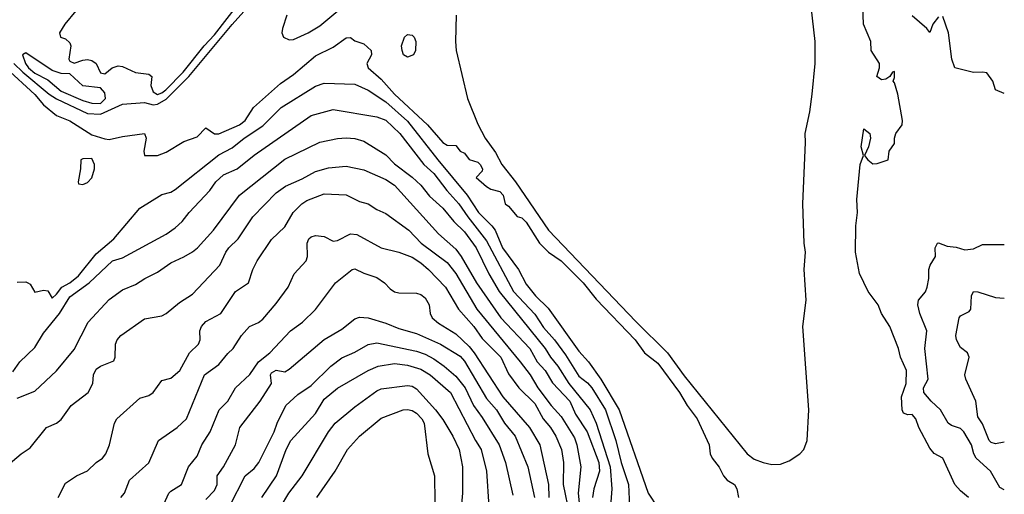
# Model space of a CAD drawing. Header units: metres. Extents: x -51132 to -49532, y -231222 to -229437.
# Tile 209 of 256: x -49644 to -49532, y -230751 to -230697. Entities that reach past the tile are written whole.
import ezdxf

# ---------------------------------------------------------------- set-up
doc = ezdxf.new("R2010")
doc.units = ezdxf.units.M
for name, color, linetype in [('CONTOUR_HALF', 8, 'Continuous'), ('CONTOUR_INDEX', 1, 'Continuous'), ('CONTOUR_INTER', 3, 'Continuous')]:
    doc.layers.add(name, color=color, linetype=linetype)

msp = doc.modelspace()

# ---------------------------------------------------------------- linework, layer by layer
at = {"layer": 'CONTOUR_HALF'}
for points, elevation in [([(-49644.45, -230701.76), (-49643.44, -230702.76), (-49640.45, -230705.26), (-49639.58, -230705.8), (-49636.08, -230707.46), (-49634.58, -230707.55), (-49632.08, -230706.39), (-49629.58, -230706.22), (-49628.58, -230706.46), (-49628.08, -230706.4), (-49627.08, -230705.81), (-49624.52, -230703.26), (-49619.58, -230697.3), (-49617.58, -230695.08)], 76.5), ([(-49594.04, -230696.26), (-49594.14, -230699.26), (-49594.05, -230700.26), (-49592.74, -230705.76), (-49591.58, -230708.66), (-49590.73, -230710.26), (-49589.58, -230711.92), (-49588.83, -230713.26), (-49587.29, -230715.26), (-49583.52, -230720.76), (-49573.58, -230731.18), (-49569.96, -230734.76), (-49568.08, -230737.38), (-49560.88, -230746.26), (-49560.08, -230746.87), (-49559.08, -230747.26), (-49558.08, -230747.49), (-49557.08, -230747.43), (-49556.08, -230747.08), (-49554.87, -230746.26), (-49554.44, -230745.76), (-49554.06, -230744.76), (-49553.87, -230741.26), (-49554.53, -230731.76), (-49554.16, -230728.76), (-49554.4, -230725.26), (-49554.23, -230723.26), (-49554.39, -230722.26), (-49554.56, -230717.76), (-49554.23, -230710.76), (-49554.28, -230709.76), (-49553.73, -230707.26), (-49553.47, -230705.26), (-49553.14, -230701.76), (-49553.14, -230699.26), (-49553.58, -230695.25)], 76.5), ([(-49613.36, -230696.26), (-49613.84, -230697.76), (-49613.9, -230698.26), (-49613.73, -230698.76), (-49613.08, -230699.05), (-49612.58, -230699.02), (-49610.9, -230698.26), (-49609.58, -230697.48), (-49607.53, -230695.76)], 76.5), ([(-49539.08, -230696.43), (-49539.73, -230697.26), (-49540.08, -230698.21), (-49540.41, -230697.76), (-49542.08, -230696.34)], 77.5), ([(-49531.58, -230705.19), (-49532.6, -230704.76), (-49532.9, -230703.76), (-49533.58, -230702.83), (-49534.08, -230702.73), (-49535.08, -230702.79), (-49537.21, -230702.26), (-49537.57, -230701.26), (-49537.93, -230698.26), (-49538.58, -230696.39)], 77.5), ([(-49644.08, -230726.71), (-49643.08, -230726.65), (-49642.85, -230726.76), (-49642.58, -230726.93), (-49642.08, -230727.84), (-49641.08, -230727.61), (-49640.58, -230727.67), (-49640.08, -230728.53), (-49639.58, -230728.07), (-49638.99, -230727.26), (-49638.08, -230726.76), (-49637.08, -230725.99), (-49635.08, -230723.47), (-49633.07, -230721.76), (-49630.08, -230718.26), (-49627.58, -230716.71), (-49626.58, -230716.44), (-49626.08, -230716.14), (-49621.08, -230712.19), (-49619.58, -230711.37), (-49618.21, -230710.26), (-49616.08, -230708.86), (-49613.98, -230706.76), (-49610.08, -230704.36), (-49609.08, -230703.99), (-49605.58, -230704.12), (-49604.08, -230704.79), (-49602.08, -230706.14), (-49599.58, -230708.33), (-49596.14, -230712.76), (-49592.81, -230716.76), (-49591.52, -230718.76), (-49589.97, -230720.26), (-49589.61, -230720.76), (-49588.76, -230722.76), (-49586.94, -230725.26), (-49586.08, -230726.91), (-49585, -230728.26), (-49583.58, -230729.67), (-49580.08, -230734.57), (-49578.97, -230735.76), (-49577.58, -230737.76), (-49575.49, -230741.26), (-49572.16, -230750.76), (-49571.08, -230752.42)], 77.5), ([(-49644.08, -230739.92), (-49642.08, -230739.12), (-49639.58, -230736.79), (-49637.58, -230734.36), (-49635.97, -230731.26), (-49633.58, -230728.66), (-49632.08, -230727.55), (-49630.58, -230726.97), (-49629.53, -230726.26), (-49628.08, -230725.55), (-49626.58, -230724.48), (-49625.08, -230723.82), (-49624.08, -230723.22), (-49623.53, -230722.76), (-49621.72, -230720.76), (-49618.74, -230716.76), (-49613.58, -230712.65), (-49609.58, -230710.72), (-49607.58, -230710.32), (-49606.58, -230710.24), (-49605.58, -230710.3), (-49604.58, -230710.63), (-49602.08, -230712.16), (-49601.08, -230713.19), (-49599.08, -230714.71), (-49598.08, -230715.64), (-49597.08, -230716.9), (-49595.58, -230718.24), (-49594.31, -230719.76), (-49593.08, -230720.96), (-49591.77, -230722.76), (-49590.33, -230725.76), (-49589.16, -230727.76), (-49583.92, -230734.26), (-49583.29, -230735.26), (-49582.46, -230736.26), (-49581.2, -230738.26), (-49578.79, -230741.26), (-49578.08, -230742.76), (-49576.48, -230747.76), (-49576.31, -230750.26), (-49576.44, -230751.76)], 78.5), ([(-49639.42, -230751.26), (-49638.58, -230749.61), (-49637.3, -230748.76), (-49636.08, -230748.2), (-49635.08, -230747.25), (-49634.37, -230746.76), (-49633.96, -230746.26), (-49633.54, -230745.26), (-49632.99, -230742.76), (-49632.71, -230742.26), (-49630.08, -230739.91), (-49629.08, -230739.6), (-49628.58, -230739.28), (-49627.58, -230737.9), (-49626.58, -230737.63), (-49625.54, -230736.76), (-49624.45, -230734.76), (-49623.41, -230733.76), (-49623.23, -230733.26), (-49623.25, -230732.26), (-49623.06, -230731.76), (-49622.58, -230731.17), (-49620.88, -230730.26), (-49619.21, -230727.76), (-49617.73, -230726.76), (-49617.23, -230725.26), (-49616.71, -230724.26), (-49615.08, -230721.82), (-49613.58, -230720.4), (-49612.64, -230718.76), (-49611.63, -230717.76), (-49611.08, -230717.4), (-49609.08, -230716.64), (-49606.58, -230716.73), (-49605.08, -230717.48), (-49604.08, -230717.77), (-49603.08, -230718.41), (-49602.08, -230718.85), (-49599.44, -230720.76), (-49598.03, -230722.26), (-49595.08, -230724.44), (-49594.08, -230725.7), (-49591.69, -230729.76), (-49586.74, -230735.76), (-49585.62, -230737.26), (-49584.76, -230738.76), (-49583.24, -230740.76), (-49582.08, -230742.01), (-49580.58, -230744.43), (-49580.29, -230745.26), (-49579.85, -230747.76), (-49580.13, -230750.76), (-49579.68, -230755.26)], 79.5), ([(-49531.58, -230750.36), (-49532.08, -230750.09), (-49533.17, -230748.26), (-49534.77, -230746.76), (-49535.06, -230746.26), (-49535.32, -230745.26), (-49536.21, -230743.76), (-49536.58, -230743.39), (-49537.58, -230743.03), (-49537.96, -230742.76), (-49538.84, -230741.26), (-49539.93, -230740.26), (-49540.74, -230739.26), (-49540.78, -230738.76), (-49540.24, -230737.76), (-49540.65, -230734.26), (-49540.41, -230732.26), (-49541.21, -230730.26), (-49541.42, -230729.26), (-49541.37, -230728.76), (-49540.58, -230727.79), (-49540.37, -230727.26), (-49540.17, -230726.26), (-49540.18, -230725.26), (-49540.03, -230724.76), (-49539.43, -230723.76), (-49539.45, -230722.76), (-49539.2, -230722.26), (-49539.08, -230722.2), (-49538.08, -230722.6), (-49537.08, -230722.69), (-49536.08, -230723.01), (-49535.08, -230722.88), (-49534.08, -230722.39), (-49531.58, -230722.41)], 77.5), ([(-49627.72, -230752.76), (-49626.78, -230750.76), (-49626.58, -230750.52), (-49625.34, -230749.76), (-49624.55, -230747.76), (-49623.58, -230746.55), (-49623.05, -230745.26), (-49622.1, -230743.76), (-49621.07, -230741.26), (-49620.06, -230740.26), (-49619.2, -230738.76), (-49617.58, -230737.23), (-49616.56, -230735.76), (-49615.3, -230734.76), (-49612.93, -230732.26), (-49611.56, -230731.26), (-49610.08, -230729.82), (-49607.79, -230726.76), (-49605.91, -230725.26), (-49605.58, -230725.19), (-49604.58, -230725.68), (-49603.08, -230726.17), (-49602.2, -230726.76), (-49601.58, -230727.46), (-49601.08, -230727.8), (-49600.58, -230727.92), (-49598.58, -230727.94), (-49598.08, -230728.11), (-49597.58, -230728.47), (-49597.14, -230729.26), (-49597.02, -230730.26), (-49596.77, -230730.76), (-49596.08, -230731.36), (-49594.08, -230732.59), (-49592.58, -230734.04), (-49591.99, -230734.76), (-49588.73, -230739.76), (-49585.71, -230743.26), (-49584.52, -230745.26), (-49583.52, -230749.76), (-49583.48, -230751.26)], 80.5), ([(-49619.87, -230752.26), (-49618.08, -230748.79), (-49617.08, -230747.96), (-49616.52, -230747.26), (-49614.78, -230743.76), (-49614.46, -230742.76), (-49613.47, -230740.76), (-49612.08, -230739.52), (-49610.58, -230738.47), (-49608.33, -230736.26), (-49607.08, -230735.32), (-49605.58, -230734.69), (-49604.08, -230733.82), (-49603.08, -230733.63), (-49598.58, -230734.56), (-49597.58, -230734.89), (-49596.58, -230735.42), (-49595.4, -230736.26), (-49594.08, -230737.43), (-49593.01, -230738.76), (-49592.07, -230740.76), (-49591.08, -230742.12), (-49589.13, -230745.26), (-49588.42, -230747.26), (-49587.58, -230750.99)], 81.5), ([(-49614.08, -230752.35), (-49613.13, -230750.76), (-49611.61, -230748.76), (-49608.58, -230743.76), (-49607.84, -230742.76), (-49605.58, -230740.91), (-49603.08, -230739.09), (-49602.58, -230738.84), (-49599.58, -230738.48), (-49599.08, -230738.55), (-49598.58, -230738.84), (-49596.42, -230741.26), (-49595.58, -230742.37), (-49594.42, -230744.26), (-49593.72, -230745.76), (-49593.31, -230747.76), (-49593.33, -230750.76), (-49593.59, -230753.76)], 82.5)]:
    msp.add_lwpolyline(points, dxfattribs=dict(at, elevation=elevation))
at = {"layer": 'CONTOUR_INDEX', "elevation": 80}
msp.add_lwpolyline([(-49632.28, -230751.26), (-49631.85, -230750.76), (-49631.29, -230749.26), (-49629.08, -230747.29), (-49627.96, -230744.76), (-49625.84, -230743.26), (-49624.78, -230742.26), (-49622.74, -230737.26), (-49621.08, -230736.1), (-49620.08, -230734.82), (-49619.48, -230734.26), (-49618.5, -230732.76), (-49617.61, -230731.76), (-49616.58, -230731.28), (-49616.08, -230730.92), (-49614.58, -230729.14), (-49613.2, -230727.26), (-49612.52, -230725.76), (-49611.13, -230724.26), (-49610.98, -230723.76), (-49611.04, -230722.26), (-49610.83, -230721.76), (-49610.58, -230721.53), (-49610.08, -230721.36), (-49609.08, -230721.5), (-49608.08, -230722), (-49607.58, -230721.93), (-49606.08, -230721.2), (-49605.38, -230721.26), (-49602.58, -230722.79), (-49600.58, -230723.29), (-49599.08, -230723.86), (-49598.08, -230724.49), (-49597.19, -230725.26), (-49595.25, -230727.26), (-49593.78, -230729.76), (-49592.04, -230731.76), (-49591.08, -230733.11), (-49588.96, -230735.26), (-49588.08, -230737.14), (-49586.91, -230738.76), (-49585.08, -230740.54), (-49584.12, -230742.26), (-49583.29, -230743.26), (-49582.68, -230744.26), (-49582.05, -230745.76), (-49581.8, -230747.26), (-49581.84, -230749.76), (-49581.15, -230753.26)], dxfattribs=at)
at = {"layer": 'CONTOUR_INTER'}
for points, elevation in [([(-49637.39, -230695.76), (-49638.65, -230697.26), (-49639.27, -230698.26), (-49639.15, -230698.76), (-49638.58, -230698.93), (-49638.08, -230699.39), (-49637.98, -230699.76), (-49638.19, -230701.26), (-49638.08, -230701.51), (-49637.58, -230701.74), (-49636.58, -230701.38), (-49636.08, -230701.3), (-49635.58, -230701.4), (-49635.08, -230701.77), (-49634.58, -230702.82), (-49634.08, -230702.94), (-49633.25, -230702.26), (-49632.58, -230702.04), (-49632.08, -230702.1), (-49630.58, -230702.77), (-49629.08, -230702.98), (-49628.75, -230703.26), (-49628.83, -230704.26), (-49628.58, -230704.98), (-49628.08, -230705.3), (-49627.58, -230705.12), (-49627.15, -230704.76), (-49625.17, -230702.76), (-49622.77, -230699.76), (-49621.58, -230698.48), (-49618.71, -230694.76)], 76), ([(-49535.67, -230751.26), (-49536.58, -230750.49), (-49537.23, -230749.76), (-49538.58, -230746.77), (-49539.58, -230746.23), (-49540.08, -230745.64), (-49541.34, -230743.26), (-49541.66, -230742.26), (-49542.08, -230741.8), (-49542.58, -230741.81), (-49543.08, -230741.64), (-49543.22, -230741.26), (-49543.28, -230739.76), (-49542.76, -230738.26), (-49542.74, -230736.76), (-49543.41, -230735.26), (-49543.64, -230734.26), (-49544.63, -230731.76), (-49545.56, -230730.26), (-49545.95, -230729.26), (-49547.08, -230727.76), (-49548.08, -230725.72), (-49548.54, -230723.26), (-49548.5, -230720.26), (-49548.33, -230718.76), (-49548.4, -230717.26), (-49548.01, -230713.26), (-49547.63, -230712.26), (-49547.9, -230711.26), (-49547.58, -230709.22), (-49546.9, -230709.76), (-49546.82, -230710.26), (-49547.05, -230711.26), (-49547.51, -230712.26), (-49547.13, -230712.76), (-49546.58, -230713.19), (-49546.08, -230713.17), (-49544.82, -230712.76), (-49544.69, -230711.76), (-49544.08, -230710.89), (-49544.1, -230710.26), (-49543.96, -230709.76), (-49543.22, -230708.76), (-49543.2, -230708.26), (-49543.7, -230705.26), (-49544.08, -230703.96), (-49544.25, -230703.76), (-49544.08, -230703.35), (-49544.08, -230702.69), (-49544.31, -230702.76), (-49544.62, -230703.26), (-49545.08, -230703.55), (-49545.58, -230703.64), (-49546.11, -230703.26), (-49545.79, -230702.26), (-49545.79, -230701.76), (-49546.77, -230700.26), (-49546.8, -230699.26), (-49547.64, -230697.26), (-49547.7, -230695.26)], 77), ([(-49645.37, -230702.26), (-49642.08, -230705.31), (-49641.08, -230706.46), (-49639.58, -230707.7), (-49638.08, -230708.28), (-49635.58, -230709.88), (-49634.08, -230710.36), (-49633.58, -230710.41), (-49632.08, -230710.07), (-49629.58, -230709.75), (-49629.36, -230710.26), (-49629.65, -230711.76), (-49629.58, -230712.26), (-49628.08, -230712.25), (-49627.08, -230711.88), (-49625.08, -230710.67), (-49623.58, -230710.11), (-49622.58, -230709.1), (-49621.58, -230709.79), (-49621.08, -230709.77), (-49618.75, -230708.76), (-49618.1, -230708.26), (-49617.13, -230706.76), (-49614.08, -230704.04), (-49612.58, -230703.02), (-49610.08, -230700.88), (-49608.08, -230699.91), (-49606.58, -230698.84), (-49606.08, -230698.81), (-49605.58, -230699.18), (-49604.58, -230699.51), (-49603.73, -230700.26), (-49603.71, -230700.76), (-49604.22, -230701.76), (-49604.08, -230702.26), (-49602.58, -230703.56), (-49601.08, -230705.27), (-49597.3, -230708.76), (-49595.58, -230710.78), (-49595.08, -230711.08), (-49594.08, -230711.12), (-49593.58, -230711.76), (-49593.08, -230712), (-49592.58, -230712.72), (-49591.58, -230713.01), (-49591.31, -230713.26), (-49591.05, -230713.76), (-49591.08, -230714.03), (-49591.78, -230714.76), (-49590.58, -230715.8), (-49590.08, -230716.09), (-49589.08, -230716.36), (-49588.71, -230716.76), (-49588.48, -230717.76), (-49588.08, -230718.03), (-49587.08, -230719.21), (-49586.58, -230719.37), (-49586.08, -230719.87), (-49584.57, -230722.26), (-49583.52, -230723.26), (-49582.08, -230724.27), (-49579.56, -230726.76), (-49578.08, -230728.65), (-49573.65, -230733.26), (-49572.59, -230734.76), (-49571.08, -230735.93), (-49568.6, -230739.26), (-49567.71, -230740.76), (-49566.6, -230742.26), (-49565.2, -230745.26), (-49565.09, -230746.26), (-49564.86, -230746.76), (-49564.08, -230747.78), (-49563.58, -230748.78), (-49563.17, -230749.26), (-49562.34, -230749.76), (-49562.07, -230750.26), (-49561.87, -230751.26)], 77), ([(-49599.95, -230698.76), (-49599.58, -230698.46), (-49599.08, -230698.53), (-49598.84, -230698.76), (-49598.66, -230699.26), (-49598.67, -230700.26), (-49598.92, -230700.76), (-49599.58, -230701.04), (-49600.06, -230700.76), (-49600.19, -230700.26), (-49600.27, -230699.76), (-49599.95, -230698.76)], 77), ([(-49643.08, -230700.53), (-49643.47, -230700.76), (-49643.13, -230701.76), (-49642.77, -230702.26), (-49642.08, -230702.87), (-49640.58, -230703.61), (-49639.08, -230704.9), (-49636.58, -230705.99), (-49635.58, -230706.29), (-49634.58, -230706.31), (-49634, -230705.76), (-49634.08, -230705.09), (-49634.58, -230704.54), (-49636.58, -230704.32), (-49638.08, -230702.95), (-49639.08, -230702.89), (-49640.08, -230702.55), (-49643.08, -230700.53)], 76), ([(-49644.58, -230736.91), (-49643.78, -230735.76), (-49642.08, -230734.16), (-49641.08, -230732.5), (-49639.25, -230730.26), (-49638.08, -230728.35), (-49635.89, -230726.76), (-49633.21, -230724.26), (-49632.08, -230723.92), (-49627.08, -230721.21), (-49626.08, -230720.49), (-49625.27, -230719.76), (-49624.49, -230718.76), (-49622.12, -230716.26), (-49621.43, -230715.26), (-49620.58, -230714.47), (-49619, -230713.76), (-49617.08, -230712.22), (-49610.58, -230707.68), (-49608.08, -230707.01), (-49603.08, -230707.85), (-49602.08, -230708.22), (-49600.48, -230709.76), (-49597.74, -230713.26), (-49596.58, -230714.29), (-49595.13, -230716.26), (-49593.73, -230717.76), (-49592.73, -230719.26), (-49590.58, -230721.97), (-49587.51, -230727.76), (-49585.08, -230730.34), (-49584.08, -230731.88), (-49582.86, -230733.26), (-49581.58, -230734.97), (-49580.08, -230737.4), (-49579.08, -230738.18), (-49578.58, -230738.76), (-49577.03, -230741.26), (-49575.84, -230744.76), (-49575.24, -230747.26), (-49574.42, -230749.76), (-49574.3, -230752.26)], 78), ([(-49645.36, -230747.76), (-49643.61, -230746.26), (-49642.58, -230745.58), (-49640.74, -230743.26), (-49639.58, -230742.76), (-49639.08, -230742.36), (-49637.94, -230740.76), (-49635.98, -230739.26), (-49635.44, -230738.26), (-49635.37, -230737.26), (-49635.08, -230736.62), (-49634.58, -230736.28), (-49633.08, -230735.67), (-49632.92, -230735.26), (-49632.86, -230733.76), (-49632.7, -230733.26), (-49632.28, -230732.76), (-49629.58, -230730.88), (-49627.58, -230730.53), (-49627.1, -230730.26), (-49625.58, -230729.01), (-49624.08, -230728.08), (-49620.97, -230724.76), (-49620.31, -230723.26), (-49619.94, -230722.76), (-49618.91, -230721.76), (-49617.23, -230719.26), (-49614.58, -230716.49), (-49613.49, -230715.76), (-49611.58, -230714.92), (-49610.08, -230714.06), (-49608.58, -230713.67), (-49606.58, -230713.48), (-49604.58, -230713.88), (-49602.08, -230715), (-49601.08, -230715.64), (-49596.08, -230721.17), (-49594.08, -230722.95), (-49593.48, -230723.76), (-49591.74, -230726.76), (-49588.96, -230730.76), (-49585.64, -230734.26), (-49584.8, -230735.76), (-49583.92, -230736.76), (-49583.08, -230738.19), (-49581.11, -230740.26), (-49580.44, -230741.76), (-49579.13, -230743.76), (-49577.8, -230747.26), (-49577.71, -230748.26), (-49578.36, -230750.26), (-49578.51, -230751.26)], 79), ([(-49636.58, -230712.62), (-49636.84, -230712.76), (-49636.85, -230713.76), (-49637.13, -230715.26), (-49637.08, -230715.49), (-49636.58, -230715.57), (-49636.08, -230715.32), (-49635.58, -230714.81), (-49635.25, -230713.76), (-49635.27, -230713.26), (-49635.58, -230712.6), (-49636.58, -230712.62)], 77), ([(-49531.58, -230744.95), (-49532.58, -230745.12), (-49533.08, -230744.96), (-49533.29, -230744.76), (-49534.08, -230742.84), (-49534.58, -230742.06), (-49534.81, -230740.26), (-49535.97, -230737.76), (-49536.09, -230737.26), (-49535.58, -230735.26), (-49535.76, -230734.76), (-49536.58, -230734.16), (-49537.02, -230733.26), (-49537.11, -230732.76), (-49536.73, -230730.76), (-49536.58, -230730.53), (-49535.58, -230730.04), (-49535.4, -230729.76), (-49535.33, -230728.26), (-49535.1, -230727.76), (-49534.58, -230727.79), (-49532.58, -230728.45), (-49531.58, -230728.5)], 78), ([(-49622.58, -230751.49), (-49621.58, -230750.45), (-49621.3, -230749.76), (-49621.29, -230748.76), (-49620.58, -230747.74), (-49619.21, -230745.26), (-49618.69, -230743.26), (-49616.4, -230740.26), (-49615.09, -230738.26), (-49615.19, -230737.26), (-49615.08, -230737.04), (-49614.58, -230736.74), (-49613.58, -230736.92), (-49613.08, -230736.63), (-49609.08, -230733.22), (-49607.08, -230732.06), (-49605.58, -230730.88), (-49605.08, -230730.67), (-49604.08, -230730.77), (-49602.08, -230731.38), (-49600.58, -230731.99), (-49598.58, -230732.54), (-49595.82, -230733.76), (-49593.58, -230735.14), (-49593.08, -230735.72), (-49590.58, -230739.95), (-49589.44, -230741.26), (-49588.54, -230742.76), (-49587.34, -230744.26), (-49585.89, -230747.76), (-49585.14, -230751.26)], 81), ([(-49616.18, -230751.26), (-49614.51, -230748.76), (-49613.43, -230745.76), (-49612.88, -230744.76), (-49610.08, -230741.68), (-49609.08, -230740.03), (-49607.58, -230738.8), (-49604.08, -230736.77), (-49602.95, -230736.26), (-49601.08, -230735.96), (-49599.58, -230736.14), (-49598.08, -230736.62), (-49597.02, -230737.26), (-49594.68, -230739.26), (-49591.84, -230744.76), (-49591.19, -230745.76), (-49590.6, -230748.26), (-49590.31, -230752.26)], 82), ([(-49609.93, -230751.26), (-49607.85, -230748.26), (-49606.44, -230745.76), (-49605.05, -230744.26), (-49602.58, -230742.22), (-49600.08, -230741.27), (-49599.58, -230741.2), (-49599.08, -230741.32), (-49598.58, -230741.62), (-49597.98, -230742.26), (-49597.69, -230742.76), (-49597.28, -230746.26), (-49596.5, -230748.76), (-49596.48, -230751.76)], 83)]:
    msp.add_lwpolyline(points, dxfattribs=dict(at, elevation=elevation))

doc.saveas('drawing.dxf')
